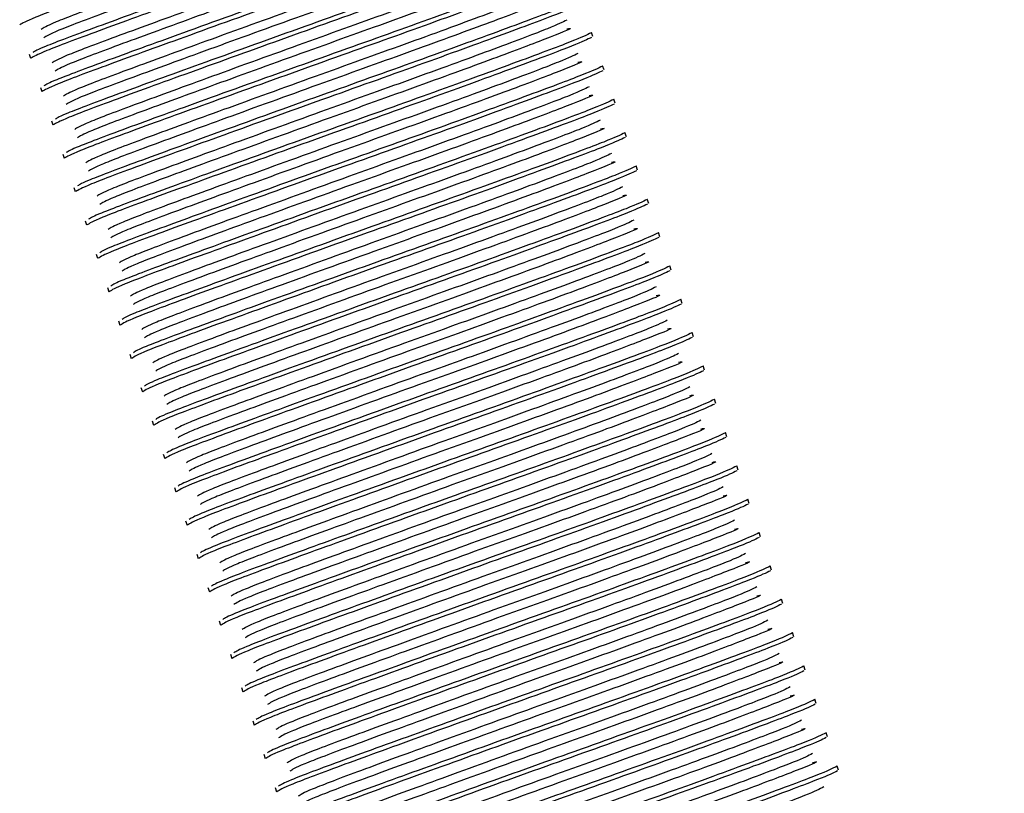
# Model space of a CAD drawing. Header units: millimetres. Extents: x 570 to 981, y 326 to 757.
# Tile 56 of 71: x 643.48 to 646.98, y 699.92 to 702.67. Entities that reach past the tile are written whole.
import ezdxf

# ---------------------------------------------------------------- set-up
doc = ezdxf.new("R2010")
doc.units = ezdxf.units.MM

msp = doc.modelspace()

# ---------------------------------------------------------------- linework, layer by layer
at = {"color": 7, "linetype": 'Continuous', "lineweight": 25}
for p, q in [((645.5195, 702.6123), (645.5145, 702.6271)), ((643.5153, 702.5502), (643.5203, 702.5354)), ((645.5592, 702.4938), (645.5543, 702.5086)), ((643.5551, 702.4317), (643.56, 702.4169)), ((645.599, 702.3753), (645.594, 702.3901)), ((643.5948, 702.3132), (643.5997, 702.2983)), ((645.6387, 702.2567), (645.6337, 702.2716)), ((643.6345, 702.1946), (643.6395, 702.1798)), ((645.6784, 702.1382), (645.6735, 702.153)), ((643.6742, 702.0761), (643.6792, 702.0613)), ((645.7182, 702.0197), (645.7132, 702.0345)), ((643.714, 701.9576), (643.7189, 701.9428)), ((645.7579, 701.9012), (645.7529, 701.916)), ((643.7537, 701.8391), (643.7587, 701.8243)), ((645.7976, 701.7827), (645.7927, 701.7975)), ((643.7934, 701.7206), (643.7984, 701.7058)), ((645.8374, 701.6642), (645.8324, 701.679)), ((643.8332, 701.6021), (643.8381, 701.5872)), ((645.8771, 701.5456), (645.8721, 701.5605)), ((643.8729, 701.4835), (643.8779, 701.4687)), ((645.9168, 701.4271), (645.9118, 701.4419)), ((643.9126, 701.365), (643.9176, 701.3502)), ((645.9565, 701.3086), (645.9516, 701.3234)), ((643.9524, 701.2465), (643.9573, 701.2317)), ((645.9963, 701.1901), (645.9913, 701.2049)), ((643.9921, 701.128), (643.997, 701.1132)), ((646.036, 701.0716), (646.031, 701.0864)), ((644.0318, 701.0095), (644.0368, 700.9946)), ((646.0757, 700.953), (646.0708, 700.9679)), ((644.0715, 700.8909), (644.0765, 700.8761)), ((646.1155, 700.8345), (646.1105, 700.8493)), ((644.1113, 700.7724), (644.1162, 700.7576)), ((646.1552, 700.716), (646.1502, 700.7308)), ((644.151, 700.6539), (644.156, 700.6391)), ((646.1949, 700.5975), (646.19, 700.6123)), ((644.1907, 700.5354), (644.1957, 700.5206)), ((646.2346, 700.479), (646.2297, 700.4938)), ((644.2305, 700.4169), (644.2354, 700.4021)), ((646.2744, 700.3605), (646.2694, 700.3753)), ((644.2702, 700.2984), (644.2752, 700.2835)), ((646.3141, 700.2419), (646.3091, 700.2568)), ((644.3099, 700.1798), (644.3149, 700.165)), ((646.3538, 700.1234), (646.3489, 700.1382)), ((644.3496, 700.0613), (644.3546, 700.0465)), ((646.3936, 700.0049), (646.3886, 700.0197)), ((644.3894, 699.9428), (644.3943, 699.928))]:
    msp.add_line(p, q, dxfattribs=at)
for radius in [85, 84, 82.5]:
    msp.add_circle((654.8022, 671.9007), radius, dxfattribs=at)
at = {"color": 8, "linetype": 'Continuous', "lineweight": 25}
for radius, start, end in [(35.1789, 23.00879, 103.81419), (34.0401, 20.13711, 105.39784)]:
    msp.add_arc((654.8022, 671.9007), radius, start, end, dxfattribs=at)
at = {"color": 7, "linetype": 'Continuous', "lineweight": 25}
msp.add_arc((654.8022, 671.9007), 34, 20.04437, 105.70581, dxfattribs=at)
for points, knots in [([(645.277, 703.3209), (645.2614, 703.3133), (645.2288, 703.2974), (645.0156, 703.2175), (644.7115, 703.1069), (644.3536, 702.9796), (644.0013, 702.8525), (643.7089, 702.7465), (643.5099, 702.6718), (643.4916, 702.6599), (643.4824, 702.654)], [0, 0, 0, 0, 0.11705, 0.244408, 0.371765, 0.495173, 0.62364, 0.748835, 0.87403, 1, 1, 1, 1]), ([(645.2281, 703.2636), (645.2132, 703.2561), (645.1828, 703.2408), (644.9831, 703.1654), (644.7004, 703.062), (644.368, 702.9432), (644.0407, 702.8245), (643.769, 702.7255), (643.5832, 702.6552), (643.5664, 702.6437), (643.5578, 702.6379)], [0, 0, 0, 0, 0.120685, 0.24716, 0.373636, 0.496189, 0.623767, 0.748095, 0.872423, 1, 1, 1, 1]), ([(645.3167, 703.2024), (645.3011, 703.1948), (645.2686, 703.1788), (645.0554, 703.099), (644.7512, 702.9884), (644.3934, 702.861), (644.0411, 702.734), (643.7487, 702.628), (643.5496, 702.5533), (643.5313, 702.5414), (643.5221, 702.5354)], [0, 0, 0, 0, 0.11705, 0.244408, 0.371765, 0.495173, 0.62364, 0.748835, 0.87403, 1, 1, 1, 1]), ([(645.3156, 703.2189), (645.2994, 703.2109), (645.2665, 703.1948), (645.0506, 703.1139), (644.7462, 703.0032), (644.3885, 702.8759), (644.0359, 702.7487), (643.7446, 702.6431), (643.5544, 702.5719), (643.5362, 702.5606), (643.528, 702.5555)], [0, 0, 0, 0, 0.125656, 0.255333, 0.385011, 0.510667, 0.641474, 0.768949, 0.896425, 1, 1, 1, 1]), ([(645.2283, 703.2324), (645.2325, 703.2333), (645.2584, 703.2386), (645.1803, 703.2072), (644.9967, 703.137), (644.7094, 703.0321), (644.3782, 702.9136), (644.0506, 702.7948), (643.779, 702.6958), (643.5932, 702.6255), (643.5763, 702.6141), (643.5677, 702.6082)], [0, 0, 0, 0, 0.0228557, 0.1423842, 0.265739, 0.3890937, 0.5086222, 0.6330513, 0.7543111, 0.8755709, 1, 1, 1, 1]), ([(645.2678, 703.1451), (645.253, 703.1376), (645.2226, 703.1223), (645.0228, 703.0469), (644.7401, 702.9435), (644.4077, 702.8246), (644.0804, 702.706), (643.8087, 702.6069), (643.623, 702.5366), (643.6061, 702.5252), (643.5975, 702.5194)], [0, 0, 0, 0, 0.120685, 0.24716, 0.373636, 0.496189, 0.623767, 0.748095, 0.872423, 1, 1, 1, 1]), ([(645.3553, 703.1004), (645.3391, 703.0924), (645.3062, 703.0762), (645.0903, 702.9954), (644.7859, 702.8847), (644.4282, 702.7574), (644.0756, 702.6302), (643.7843, 702.5246), (643.5942, 702.4534), (643.5759, 702.4421), (643.5677, 702.437)], [0, 0, 0, 0, 0.125656, 0.255333, 0.385011, 0.510667, 0.641474, 0.768949, 0.896425, 1, 1, 1, 1]), ([(645.2681, 703.1139), (645.2722, 703.1148), (645.2982, 703.1201), (645.22, 703.0887), (645.0364, 703.0185), (644.7491, 702.9136), (644.4179, 702.7951), (644.0903, 702.6763), (643.8187, 702.5773), (643.6329, 702.507), (643.616, 702.4955), (643.6075, 702.4897)], [0, 0, 0, 0, 0.0228557, 0.1423842, 0.265739, 0.3890937, 0.5086222, 0.6330513, 0.7543111, 0.8755709, 1, 1, 1, 1]), ([(645.3564, 703.0839), (645.3408, 703.0762), (645.3083, 703.0603), (645.0951, 702.9805), (644.791, 702.8699), (644.4331, 702.7425), (644.0808, 702.6154), (643.7884, 702.5095), (643.5893, 702.4348), (643.571, 702.4229), (643.5619, 702.4169)], [0, 0, 0, 0, 0.11705, 0.244408, 0.371765, 0.495173, 0.62364, 0.748835, 0.87403, 1, 1, 1, 1]), ([(645.3075, 703.0266), (645.2927, 703.0191), (645.2623, 703.0038), (645.0626, 702.9284), (644.7799, 702.825), (644.4474, 702.7061), (644.1202, 702.5874), (643.8485, 702.4884), (643.6627, 702.4181), (643.6458, 702.4067), (643.6373, 702.4008)], [0, 0, 0, 0, 0.120685, 0.24716, 0.373636, 0.496189, 0.623767, 0.748095, 0.872423, 1, 1, 1, 1]), ([(645.3078, 702.9954), (645.312, 702.9963), (645.3379, 703.0016), (645.2598, 702.9701), (645.0762, 702.9), (644.7889, 702.7951), (644.4576, 702.6766), (644.13, 702.5578), (643.8584, 702.4588), (643.6726, 702.3885), (643.6558, 702.377), (643.6472, 702.3712)], [0, 0, 0, 0, 0.022856, 0.142384, 0.265739, 0.389094, 0.508622, 0.633051, 0.754311, 0.875571, 1, 1, 1, 1]), ([(645.3962, 702.9653), (645.3806, 702.9577), (645.348, 702.9418), (645.1348, 702.862), (644.8307, 702.7514), (644.4728, 702.624), (644.1205, 702.4969), (643.8281, 702.391), (643.6291, 702.3163), (643.6108, 702.3044), (643.6016, 702.2984)], [0, 0, 0, 0, 0.11705, 0.244408, 0.371765, 0.495173, 0.62364, 0.748835, 0.87403, 1, 1, 1, 1]), ([(645.3951, 702.9819), (645.3789, 702.9739), (645.3459, 702.9577), (645.1301, 702.8769), (644.8256, 702.7662), (644.4679, 702.6388), (644.1153, 702.5117), (643.8241, 702.4061), (643.6339, 702.3349), (643.6156, 702.3236), (643.6075, 702.3185)], [0, 0, 0, 0, 0.125656, 0.255333, 0.385011, 0.510667, 0.641474, 0.768949, 0.896425, 1, 1, 1, 1]), ([(645.3473, 702.908), (645.3324, 702.9006), (645.302, 702.8853), (645.1023, 702.8099), (644.8196, 702.7065), (644.4872, 702.5876), (644.1599, 702.4689), (643.8882, 702.3699), (643.7024, 702.2996), (643.6855, 702.2881), (643.677, 702.2823)], [0, 0, 0, 0, 0.120685, 0.24716, 0.373636, 0.496189, 0.623767, 0.748095, 0.872423, 1, 1, 1, 1]), ([(645.4348, 702.8633), (645.4186, 702.8554), (645.3856, 702.8392), (645.1698, 702.7583), (644.8654, 702.6477), (644.5077, 702.5203), (644.155, 702.3931), (643.8638, 702.2876), (643.6736, 702.2164), (643.6554, 702.2051), (643.6472, 702.2)], [0, 0, 0, 0, 0.1256558, 0.2553334, 0.3850111, 0.5106669, 0.6414737, 0.7689493, 0.8964249, 1, 1, 1, 1]), ([(645.3475, 702.8769), (645.3517, 702.8777), (645.3776, 702.8831), (645.2995, 702.8516), (645.1159, 702.7814), (644.8286, 702.6765), (644.4973, 702.5581), (644.1698, 702.4393), (643.8981, 702.3403), (643.7124, 702.27), (643.6955, 702.2585), (643.6869, 702.2527)], [0, 0, 0, 0, 0.022856, 0.142384, 0.265739, 0.389094, 0.508622, 0.633051, 0.754311, 0.875571, 1, 1, 1, 1]), ([(645.4359, 702.8468), (645.4203, 702.8392), (645.3878, 702.8233), (645.1746, 702.7434), (644.8704, 702.6329), (644.5125, 702.5055), (644.1603, 702.3784), (643.8679, 702.2725), (643.6688, 702.1977), (643.6505, 702.1859), (643.6413, 702.1799)], [0, 0, 0, 0, 0.11705, 0.244408, 0.371765, 0.495173, 0.62364, 0.748835, 0.87403, 1, 1, 1, 1]), ([(645.387, 702.7895), (645.3722, 702.7821), (645.3418, 702.7668), (645.142, 702.6913), (644.8593, 702.588), (644.5269, 702.4691), (644.1996, 702.3504), (643.9279, 702.2514), (643.7422, 702.1811), (643.7253, 702.1696), (643.7167, 702.1638)], [0, 0, 0, 0, 0.120685, 0.24716, 0.373636, 0.496189, 0.623767, 0.748095, 0.872423, 1, 1, 1, 1]), ([(645.3873, 702.7584), (645.3914, 702.7592), (645.4174, 702.7646), (645.3392, 702.7331), (645.1556, 702.6629), (644.8683, 702.558), (644.5371, 702.4395), (644.2095, 702.3208), (643.9379, 702.2218), (643.7521, 702.1515), (643.7352, 702.14), (643.7267, 702.1342)], [0, 0, 0, 0, 0.022856, 0.142384, 0.265739, 0.389094, 0.508622, 0.633051, 0.754311, 0.875571, 1, 1, 1, 1]), ([(645.4756, 702.7283), (645.46, 702.7207), (645.4275, 702.7048), (645.2143, 702.6249), (644.9101, 702.5144), (644.5523, 702.387), (644.2, 702.2599), (643.9076, 702.1539), (643.7085, 702.0792), (643.6902, 702.0673), (643.681, 702.0614)], [0, 0, 0, 0, 0.11705, 0.244408, 0.371765, 0.495173, 0.62364, 0.748835, 0.87403, 1, 1, 1, 1]), ([(645.4745, 702.7448), (645.4583, 702.7369), (645.4254, 702.7207), (645.2095, 702.6398), (644.9051, 702.5291), (644.5474, 702.4018), (644.1948, 702.2746), (643.9035, 702.169), (643.7133, 702.0978), (643.6951, 702.0865), (643.6869, 702.0815)], [0, 0, 0, 0, 0.125656, 0.255333, 0.385011, 0.510667, 0.641474, 0.768949, 0.896425, 1, 1, 1, 1]), ([(645.4267, 702.671), (645.4119, 702.6635), (645.3815, 702.6483), (645.1818, 702.5728), (644.8991, 702.4694), (644.5666, 702.3506), (644.2394, 702.2319), (643.9677, 702.1329), (643.7819, 702.0626), (643.765, 702.0511), (643.7565, 702.0453)], [0, 0, 0, 0, 0.120685, 0.24716, 0.373636, 0.496189, 0.623767, 0.748095, 0.872423, 1, 1, 1, 1]), ([(645.427, 702.6398), (645.4312, 702.6407), (645.4571, 702.646), (645.3789, 702.6146), (645.1954, 702.5444), (644.9081, 702.4395), (644.5768, 702.321), (644.2492, 702.2022), (643.9776, 702.1033), (643.7918, 702.0329), (643.7749, 702.0215), (643.7664, 702.0157)], [0, 0, 0, 0, 0.022856, 0.142384, 0.265739, 0.389094, 0.508622, 0.633051, 0.754311, 0.875571, 1, 1, 1, 1]), ([(645.5153, 702.6098), (645.4998, 702.6022), (645.4672, 702.5863), (645.254, 702.5064), (644.9499, 702.3958), (644.592, 702.2684), (644.2397, 702.1414), (643.9473, 702.0354), (643.7482, 701.9607), (643.7299, 701.9488), (643.7208, 701.9429)], [0, 0, 0, 0, 0.11705, 0.244408, 0.371765, 0.495173, 0.62364, 0.748835, 0.87403, 1, 1, 1, 1]), ([(645.5143, 702.6263), (645.498, 702.6183), (645.4651, 702.6022), (645.2493, 702.5213), (644.9448, 702.4106), (644.5871, 702.2833), (644.2345, 702.1561), (643.9432, 702.0505), (643.7531, 701.9793), (643.7348, 701.968), (643.7267, 701.963)], [0, 0, 0, 0, 0.125656, 0.255333, 0.385011, 0.510667, 0.641474, 0.768949, 0.896425, 1, 1, 1, 1]), ([(645.4665, 702.5525), (645.4516, 702.545), (645.4212, 702.5297), (645.2215, 702.4543), (644.9388, 702.3509), (644.6063, 702.2321), (644.2791, 702.1134), (644.0074, 702.0144), (643.8216, 701.944), (643.8047, 701.9326), (643.7962, 701.9268)], [0, 0, 0, 0, 0.120685, 0.24716, 0.373636, 0.496189, 0.623767, 0.748095, 0.872423, 1, 1, 1, 1]), ([(645.554, 702.5078), (645.5378, 702.4998), (645.5048, 702.4837), (645.289, 702.4028), (644.9846, 702.2921), (644.6268, 702.1648), (644.2742, 702.0376), (643.983, 701.932), (643.7928, 701.8608), (643.7746, 701.8495), (643.7664, 701.8444)], [0, 0, 0, 0, 0.125656, 0.255333, 0.385011, 0.510667, 0.641474, 0.768949, 0.896425, 1, 1, 1, 1]), ([(645.4667, 702.5213), (645.4709, 702.5222), (645.4968, 702.5275), (645.4187, 702.4961), (645.2351, 702.4259), (644.9478, 702.321), (644.6165, 702.2025), (644.289, 702.0837), (644.0173, 701.9847), (643.8316, 701.9144), (643.8147, 701.9029), (643.8061, 701.8971)], [0, 0, 0, 0, 0.022856, 0.142384, 0.265739, 0.389094, 0.508622, 0.633051, 0.754311, 0.875571, 1, 1, 1, 1]), ([(645.5551, 702.4913), (645.5395, 702.4837), (645.5069, 702.4677), (645.2937, 702.3879), (644.9896, 702.2773), (644.6317, 702.1499), (644.2795, 702.0228), (643.9871, 701.9169), (643.788, 701.8422), (643.7697, 701.8303), (643.7605, 701.8243)], [0, 0, 0, 0, 0.11705, 0.244408, 0.371765, 0.495173, 0.62364, 0.748835, 0.87403, 1, 1, 1, 1]), ([(645.5062, 702.434), (645.4913, 702.4265), (645.4609, 702.4112), (645.2612, 702.3358), (644.9785, 702.2324), (644.6461, 702.1135), (644.3188, 701.9948), (644.0471, 701.8958), (643.8614, 701.8255), (643.8445, 701.8141), (643.8359, 701.8083)], [0, 0, 0, 0, 0.120685, 0.24716, 0.373636, 0.496189, 0.623767, 0.748095, 0.872423, 1, 1, 1, 1]), ([(645.5064, 702.4028), (645.5106, 702.4037), (645.5365, 702.409), (645.4584, 702.3776), (645.2748, 702.3074), (644.9875, 702.2025), (644.6563, 702.084), (644.3287, 701.9652), (644.0571, 701.8662), (643.8713, 701.7959), (643.8544, 701.7844), (643.8458, 701.7786)], [0, 0, 0, 0, 0.022856, 0.142384, 0.265739, 0.389094, 0.508622, 0.633051, 0.754311, 0.875571, 1, 1, 1, 1]), ([(645.5948, 702.3728), (645.5792, 702.3651), (645.5467, 702.3492), (645.3335, 702.2694), (645.0293, 702.1588), (644.6715, 702.0314), (644.3192, 701.9043), (644.0268, 701.7984), (643.8277, 701.7237), (643.8094, 701.7118), (643.8002, 701.7058)], [0, 0, 0, 0, 0.11705, 0.244408, 0.371765, 0.495173, 0.62364, 0.748835, 0.87403, 1, 1, 1, 1]), ([(645.5937, 702.3893), (645.5775, 702.3813), (645.5446, 702.3651), (645.3287, 702.2843), (645.0243, 702.1736), (644.6666, 702.0462), (644.314, 701.9191), (644.0227, 701.8135), (643.8325, 701.7423), (643.8143, 701.731), (643.8061, 701.7259)], [0, 0, 0, 0, 0.125656, 0.255333, 0.385011, 0.510667, 0.641474, 0.768949, 0.896425, 1, 1, 1, 1]), ([(645.5459, 702.3154), (645.5311, 702.308), (645.5007, 702.2927), (645.3009, 702.2173), (645.0183, 702.1139), (644.6858, 701.995), (644.3586, 701.8763), (644.0868, 701.7773), (643.9011, 701.707), (643.8842, 701.6955), (643.8756, 701.6897)], [0, 0, 0, 0, 0.120685, 0.24716, 0.373636, 0.496189, 0.623767, 0.748095, 0.872423, 1, 1, 1, 1]), ([(645.6334, 702.2707), (645.6172, 702.2628), (645.5843, 702.2466), (645.3685, 702.1657), (645.064, 702.0551), (644.7063, 701.9277), (644.3537, 701.8005), (644.0624, 701.695), (643.8723, 701.6238), (643.854, 701.6125), (643.8458, 701.6074)], [0, 0, 0, 0, 0.125656, 0.255333, 0.385011, 0.510667, 0.641474, 0.768949, 0.896425, 1, 1, 1, 1]), ([(645.5462, 702.2843), (645.5503, 702.2851), (645.5763, 702.2905), (645.4981, 702.259), (645.3145, 702.1888), (645.0272, 702.0839), (644.696, 701.9655), (644.3684, 701.8467), (644.0968, 701.7477), (643.911, 701.6774), (643.8941, 701.6659), (643.8856, 701.6601)], [0, 0, 0, 0, 0.022856, 0.142384, 0.265739, 0.389094, 0.508622, 0.633051, 0.754311, 0.875571, 1, 1, 1, 1]), ([(645.6345, 702.2542), (645.6189, 702.2466), (645.5864, 702.2307), (645.3732, 702.1509), (645.0691, 702.0403), (644.7112, 701.9129), (644.3589, 701.7858), (644.0665, 701.6799), (643.8674, 701.6051), (643.8491, 701.5933), (643.84, 701.5873)], [0, 0, 0, 0, 0.11705, 0.244408, 0.371765, 0.495173, 0.62364, 0.748835, 0.87403, 1, 1, 1, 1]), ([(645.5857, 702.1969), (645.5708, 702.1895), (645.5404, 702.1742), (645.3407, 702.0988), (645.058, 701.9954), (644.7255, 701.8765), (644.3983, 701.7578), (644.1266, 701.6588), (643.9408, 701.5885), (643.9239, 701.577), (643.9154, 701.5712)], [0, 0, 0, 0, 0.120685, 0.24716, 0.373636, 0.496189, 0.623767, 0.748095, 0.872423, 1, 1, 1, 1]), ([(645.6732, 702.1522), (645.657, 702.1443), (645.624, 702.1281), (645.4082, 702.0472), (645.1038, 701.9366), (644.746, 701.8092), (644.3934, 701.682), (644.1022, 701.5765), (643.912, 701.5053), (643.8938, 701.4939), (643.8856, 701.4889)], [0, 0, 0, 0, 0.125656, 0.255333, 0.385011, 0.510667, 0.641474, 0.768949, 0.896425, 1, 1, 1, 1]), ([(645.5859, 702.1658), (645.5901, 702.1666), (645.616, 702.172), (645.5379, 702.1405), (645.3543, 702.0703), (645.067, 701.9654), (644.7357, 701.847), (644.4081, 701.7282), (644.1365, 701.6292), (643.9507, 701.5589), (643.9339, 701.5474), (643.9253, 701.5416)], [0, 0, 0, 0, 0.022856, 0.142384, 0.265739, 0.389094, 0.508622, 0.633051, 0.754311, 0.875571, 1, 1, 1, 1]), ([(645.6743, 702.1357), (645.6587, 702.1281), (645.6261, 702.1122), (645.4129, 702.0323), (645.1088, 701.9218), (644.7509, 701.7944), (644.3986, 701.6673), (644.1062, 701.5614), (643.9072, 701.4866), (643.8889, 701.4747), (643.8797, 701.4688)], [0, 0, 0, 0, 0.11705, 0.244408, 0.371765, 0.495173, 0.62364, 0.748835, 0.87403, 1, 1, 1, 1]), ([(645.6254, 702.0784), (645.6105, 702.0709), (645.5801, 702.0557), (645.3804, 701.9802), (645.0977, 701.8768), (644.7653, 701.758), (644.438, 701.6393), (644.1663, 701.5403), (643.9805, 701.47), (643.9637, 701.4585), (643.9551, 701.4527)], [0, 0, 0, 0, 0.120685, 0.24716, 0.373636, 0.496189, 0.623767, 0.748095, 0.872423, 1, 1, 1, 1]), ([(645.6256, 702.0473), (645.6298, 702.0481), (645.6557, 702.0535), (645.5776, 702.022), (645.394, 701.9518), (645.1067, 701.8469), (644.7755, 701.7284), (644.4479, 701.6096), (644.1763, 701.5107), (643.9905, 701.4403), (643.9736, 701.4289), (643.965, 701.4231)], [0, 0, 0, 0, 0.022856, 0.142384, 0.265739, 0.389094, 0.508622, 0.633051, 0.754311, 0.875571, 1, 1, 1, 1]), ([(645.714, 702.0172), (645.6984, 702.0096), (645.6659, 701.9937), (645.4527, 701.9138), (645.1485, 701.8032), (644.7907, 701.6759), (644.4384, 701.5488), (644.146, 701.4428), (643.9469, 701.3681), (643.9286, 701.3562), (643.9194, 701.3503)], [0, 0, 0, 0, 0.11705, 0.244408, 0.371765, 0.495173, 0.62364, 0.748835, 0.87403, 1, 1, 1, 1]), ([(645.7129, 702.0337), (645.6967, 702.0258), (645.6638, 702.0096), (645.4479, 701.9287), (645.1435, 701.818), (644.7858, 701.6907), (644.4332, 701.5635), (644.1419, 701.4579), (643.9517, 701.3867), (643.9335, 701.3754), (643.9253, 701.3704)], [0, 0, 0, 0, 0.125656, 0.255333, 0.385011, 0.510667, 0.641474, 0.768949, 0.896425, 1, 1, 1, 1]), ([(645.6651, 701.9599), (645.6503, 701.9524), (645.6199, 701.9371), (645.4201, 701.8617), (645.1374, 701.7583), (644.805, 701.6395), (644.4777, 701.5208), (644.206, 701.4218), (644.0203, 701.3515), (644.0034, 701.34), (643.9948, 701.3342)], [0, 0, 0, 0, 0.120685, 0.24716, 0.373636, 0.496189, 0.623767, 0.748095, 0.872423, 1, 1, 1, 1]), ([(645.7526, 701.9152), (645.7364, 701.9072), (645.7035, 701.8911), (645.4876, 701.8102), (645.1832, 701.6995), (644.8255, 701.5722), (644.4729, 701.445), (644.1816, 701.3394), (643.9915, 701.2682), (643.9732, 701.2569), (643.965, 701.2518)], [0, 0, 0, 0, 0.125656, 0.255333, 0.385011, 0.510667, 0.641474, 0.768949, 0.896425, 1, 1, 1, 1]), ([(645.6654, 701.9287), (645.6695, 701.9296), (645.6955, 701.9349), (645.6173, 701.9035), (645.4337, 701.8333), (645.1464, 701.7284), (644.8152, 701.6099), (644.4876, 701.4911), (644.216, 701.3921), (644.0302, 701.3218), (644.0133, 701.3104), (644.0048, 701.3046)], [0, 0, 0, 0, 0.022856, 0.142384, 0.265739, 0.389094, 0.508622, 0.633051, 0.754311, 0.875571, 1, 1, 1, 1]), ([(645.7537, 701.8987), (645.7381, 701.8911), (645.7056, 701.8751), (645.4924, 701.7953), (645.1883, 701.6847), (644.8304, 701.5573), (644.4781, 701.4303), (644.1857, 701.3243), (643.9866, 701.2496), (643.9683, 701.2377), (643.9592, 701.2317)], [0, 0, 0, 0, 0.11705, 0.244408, 0.371765, 0.495173, 0.62364, 0.748835, 0.87403, 1, 1, 1, 1]), ([(645.7048, 701.8414), (645.69, 701.8339), (645.6596, 701.8186), (645.4599, 701.7432), (645.1772, 701.6398), (644.8447, 701.5209), (644.5175, 701.4023), (644.2458, 701.3032), (644.06, 701.2329), (644.0431, 701.2215), (644.0346, 701.2157)], [0, 0, 0, 0, 0.120685, 0.24716, 0.373636, 0.496189, 0.623767, 0.748095, 0.872423, 1, 1, 1, 1]), ([(645.7051, 701.8102), (645.7093, 701.8111), (645.7352, 701.8164), (645.6571, 701.785), (645.4735, 701.7148), (645.1862, 701.6099), (644.8549, 701.4914), (644.5273, 701.3726), (644.2557, 701.2736), (644.0699, 701.2033), (644.053, 701.1918), (644.0445, 701.186)], [0, 0, 0, 0, 0.0228557, 0.1423842, 0.265739, 0.3890937, 0.5086222, 0.6330513, 0.7543111, 0.8755709, 1, 1, 1, 1]), ([(645.7935, 701.7802), (645.7779, 701.7725), (645.7453, 701.7566), (645.5321, 701.6768), (645.228, 701.5662), (644.8701, 701.4388), (644.5178, 701.3117), (644.2254, 701.2058), (644.0264, 701.1311), (644.0081, 701.1192), (643.9989, 701.1132)], [0, 0, 0, 0, 0.11705, 0.244408, 0.371765, 0.495173, 0.62364, 0.748835, 0.87403, 1, 1, 1, 1]), ([(645.7924, 701.7967), (645.7762, 701.7887), (645.7432, 701.7725), (645.5274, 701.6917), (645.2229, 701.581), (644.8652, 701.4537), (644.5126, 701.3265), (644.2214, 701.2209), (644.0312, 701.1497), (644.0129, 701.1384), (644.0048, 701.1333)], [0, 0, 0, 0, 0.125656, 0.255333, 0.385011, 0.510667, 0.641474, 0.768949, 0.896425, 1, 1, 1, 1]), ([(645.7446, 701.7229), (645.7297, 701.7154), (645.6993, 701.7001), (645.4996, 701.6247), (645.2169, 701.5213), (644.8845, 701.4024), (644.5572, 701.2837), (644.2855, 701.1847), (644.0997, 701.1144), (644.0828, 701.103), (644.0743, 701.0971)], [0, 0, 0, 0, 0.1206845, 0.2471604, 0.3736364, 0.4961892, 0.6237666, 0.7480946, 0.8724226, 1, 1, 1, 1]), ([(645.8332, 701.6616), (645.8176, 701.654), (645.785, 701.6381), (645.5718, 701.5583), (645.2677, 701.4477), (644.9098, 701.3203), (644.5576, 701.1932), (644.2652, 701.0873), (644.0661, 701.0126), (644.0478, 701.0007), (644.0386, 700.9947)], [0, 0, 0, 0, 0.11705, 0.244408, 0.371765, 0.495173, 0.62364, 0.748835, 0.87403, 1, 1, 1, 1]), ([(645.8321, 701.6782), (645.8159, 701.6702), (645.7829, 701.654), (645.5671, 701.5732), (645.2627, 701.4625), (644.905, 701.3351), (644.5523, 701.208), (644.2611, 701.1024), (644.0709, 701.0312), (644.0527, 701.0199), (644.0445, 701.0148)], [0, 0, 0, 0, 0.125656, 0.255333, 0.385011, 0.510667, 0.641474, 0.768949, 0.896425, 1, 1, 1, 1]), ([(645.7448, 701.6917), (645.749, 701.6926), (645.7749, 701.6979), (645.6968, 701.6664), (645.5132, 701.5963), (645.2259, 701.4914), (644.8946, 701.3729), (644.5671, 701.2541), (644.2954, 701.1551), (644.1097, 701.0848), (644.0928, 701.0733), (644.0842, 701.0675)], [0, 0, 0, 0, 0.022856, 0.142384, 0.265739, 0.389094, 0.508622, 0.633051, 0.754311, 0.875571, 1, 1, 1, 1]), ([(645.7843, 701.6043), (645.7695, 701.5969), (645.7391, 701.5816), (645.5393, 701.5062), (645.2566, 701.4028), (644.9242, 701.2839), (644.5969, 701.1652), (644.3252, 701.0662), (644.1395, 700.9959), (644.1226, 700.9844), (644.114, 700.9786)], [0, 0, 0, 0, 0.120685, 0.24716, 0.373636, 0.496189, 0.623767, 0.748095, 0.872423, 1, 1, 1, 1]), ([(645.8718, 701.5596), (645.8556, 701.5517), (645.8227, 701.5355), (645.6068, 701.4546), (645.3024, 701.344), (644.9447, 701.2166), (644.5921, 701.0894), (644.3008, 700.9839), (644.1106, 700.9127), (644.0924, 700.9014), (644.0842, 700.8963)], [0, 0, 0, 0, 0.125656, 0.255333, 0.385011, 0.510667, 0.641474, 0.768949, 0.896425, 1, 1, 1, 1]), ([(645.7846, 701.5732), (645.7887, 701.574), (645.8147, 701.5794), (645.7365, 701.5479), (645.5529, 701.4777), (645.2656, 701.3728), (644.9344, 701.2544), (644.6068, 701.1356), (644.3352, 701.0366), (644.1494, 700.9663), (644.1325, 700.9548), (644.124, 700.949)], [0, 0, 0, 0, 0.022856, 0.142384, 0.265739, 0.389094, 0.508622, 0.633051, 0.754311, 0.875571, 1, 1, 1, 1]), ([(645.8729, 701.5431), (645.8573, 701.5355), (645.8248, 701.5196), (645.6116, 701.4397), (645.3074, 701.3292), (644.9496, 701.2018), (644.5973, 701.0747), (644.3049, 700.9688), (644.1058, 700.894), (644.0875, 700.8822), (644.0783, 700.8762)], [0, 0, 0, 0, 0.1170501, 0.2444077, 0.3717653, 0.495173, 0.6236396, 0.7488346, 0.8740296, 1, 1, 1, 1]), ([(645.824, 701.4858), (645.8092, 701.4784), (645.7788, 701.4631), (645.5791, 701.3876), (645.2964, 701.2843), (644.9639, 701.1654), (644.6367, 701.0467), (644.365, 700.9477), (644.1792, 700.8774), (644.1623, 700.8659), (644.1538, 700.8601)], [0, 0, 0, 0, 0.120685, 0.24716, 0.373636, 0.496189, 0.623767, 0.748095, 0.872423, 1, 1, 1, 1]), ([(645.8243, 701.4547), (645.8284, 701.4555), (645.8544, 701.4609), (645.7762, 701.4294), (645.5926, 701.3592), (645.3054, 701.2543), (644.9741, 701.1358), (644.6465, 701.0171), (644.3749, 700.9181), (644.1891, 700.8478), (644.1722, 700.8363), (644.1637, 700.8305)], [0, 0, 0, 0, 0.022856, 0.142384, 0.265739, 0.389094, 0.508622, 0.633051, 0.754311, 0.875571, 1, 1, 1, 1]), ([(645.9126, 701.4246), (645.8971, 701.417), (645.8645, 701.4011), (645.6513, 701.3212), (645.3472, 701.2107), (644.9893, 701.0833), (644.637, 700.9562), (644.3446, 700.8502), (644.1455, 700.7755), (644.1272, 700.7636), (644.1181, 700.7577)], [0, 0, 0, 0, 0.11705, 0.244408, 0.371765, 0.495173, 0.62364, 0.748835, 0.87403, 1, 1, 1, 1]), ([(645.9116, 701.4411), (645.8953, 701.4332), (645.8624, 701.417), (645.6466, 701.3361), (645.3421, 701.2254), (644.9844, 701.0981), (644.6318, 700.9709), (644.3405, 700.8654), (644.1504, 700.7941), (644.1321, 700.7828), (644.124, 700.7778)], [0, 0, 0, 0, 0.1256558, 0.2553334, 0.3850111, 0.5106669, 0.6414737, 0.7689493, 0.8964249, 1, 1, 1, 1]), ([(645.8638, 701.3673), (645.8489, 701.3598), (645.8185, 701.3446), (645.6188, 701.2691), (645.3361, 701.1657), (645.0036, 701.0469), (644.6764, 700.9282), (644.4047, 700.8292), (644.2189, 700.7589), (644.202, 700.7474), (644.1935, 700.7416)], [0, 0, 0, 0, 0.120685, 0.24716, 0.373636, 0.496189, 0.623767, 0.748095, 0.872423, 1, 1, 1, 1]), ([(645.9513, 701.3226), (645.9351, 701.3146), (645.9021, 701.2985), (645.6863, 701.2176), (645.3819, 701.1069), (645.0241, 700.9796), (644.6715, 700.8524), (644.3803, 700.7468), (644.1901, 700.6756), (644.1719, 700.6643), (644.1637, 700.6593)], [0, 0, 0, 0, 0.125656, 0.255333, 0.385011, 0.510667, 0.641474, 0.768949, 0.896425, 1, 1, 1, 1]), ([(645.864, 701.3361), (645.8682, 701.337), (645.8941, 701.3423), (645.816, 701.3109), (645.6324, 701.2407), (645.3451, 701.1358), (645.0138, 701.0173), (644.6863, 700.8985), (644.4146, 700.7996), (644.2289, 700.7292), (644.212, 700.7178), (644.2034, 700.712)], [0, 0, 0, 0, 0.022856, 0.142384, 0.265739, 0.389094, 0.508622, 0.633051, 0.754311, 0.875571, 1, 1, 1, 1]), ([(645.9524, 701.3061), (645.9368, 701.2985), (645.9042, 701.2826), (645.691, 701.2027), (645.3869, 701.0921), (645.029, 700.9647), (644.6767, 700.8377), (644.3844, 700.7317), (644.1853, 700.657), (644.167, 700.6451), (644.1578, 700.6392)], [0, 0, 0, 0, 0.11705, 0.244408, 0.371765, 0.495173, 0.62364, 0.748835, 0.87403, 1, 1, 1, 1]), ([(645.9035, 701.2488), (645.8886, 701.2413), (645.8582, 701.226), (645.6585, 701.1506), (645.3758, 701.0472), (645.0434, 700.9284), (644.7161, 700.8097), (644.4444, 700.7107), (644.2587, 700.6403), (644.2418, 700.6289), (644.2332, 700.6231)], [0, 0, 0, 0, 0.120685, 0.24716, 0.373636, 0.496189, 0.623767, 0.748095, 0.872423, 1, 1, 1, 1]), ([(645.9037, 701.2176), (645.9079, 701.2185), (645.9338, 701.2238), (645.8557, 701.1924), (645.6721, 701.1222), (645.3848, 701.0173), (645.0536, 700.8988), (644.726, 700.78), (644.4544, 700.681), (644.2686, 700.6107), (644.2517, 700.5992), (644.2431, 700.5934)], [0, 0, 0, 0, 0.022856, 0.142384, 0.265739, 0.389094, 0.508622, 0.633051, 0.754311, 0.875571, 1, 1, 1, 1]), ([(645.9921, 701.1876), (645.9765, 701.18), (645.944, 701.164), (645.7308, 701.0842), (645.4266, 700.9736), (645.0688, 700.8462), (644.7165, 700.7191), (644.4241, 700.6132), (644.225, 700.5385), (644.2067, 700.5266), (644.1975, 700.5206)], [0, 0, 0, 0, 0.11705, 0.244408, 0.371765, 0.495173, 0.62364, 0.748835, 0.87403, 1, 1, 1, 1]), ([(645.991, 701.2041), (645.9748, 701.1961), (645.9419, 701.18), (645.726, 701.0991), (645.4216, 700.9884), (645.0639, 700.8611), (644.7113, 700.7339), (644.42, 700.6283), (644.2298, 700.5571), (644.2116, 700.5458), (644.2034, 700.5407)], [0, 0, 0, 0, 0.1256558, 0.2553334, 0.3850111, 0.5106669, 0.6414737, 0.7689493, 0.8964249, 1, 1, 1, 1]), ([(645.9432, 701.1303), (645.9284, 701.1228), (645.898, 701.1075), (645.6982, 701.0321), (645.4156, 700.9287), (645.0831, 700.8098), (644.7559, 700.6911), (644.4841, 700.5921), (644.2984, 700.5218), (644.2815, 700.5104), (644.2729, 700.5046)], [0, 0, 0, 0, 0.1206845, 0.2471604, 0.3736364, 0.4961892, 0.6237666, 0.7480946, 0.8724226, 1, 1, 1, 1]), ([(645.9435, 701.0991), (645.9476, 701.1), (645.9736, 701.1053), (645.8954, 701.0739), (645.7118, 701.0037), (645.4245, 700.8988), (645.0933, 700.7803), (644.7657, 700.6615), (644.4941, 700.5625), (644.3083, 700.4922), (644.2914, 700.4807), (644.2829, 700.4749)], [0, 0, 0, 0, 0.022856, 0.142384, 0.265739, 0.389094, 0.508622, 0.633051, 0.754311, 0.875571, 1, 1, 1, 1]), ([(646.0318, 701.0691), (646.0162, 701.0614), (645.9837, 701.0455), (645.7705, 700.9657), (645.4664, 700.8551), (645.1085, 700.7277), (644.7562, 700.6006), (644.4638, 700.4947), (644.2647, 700.42), (644.2464, 700.4081), (644.2373, 700.4021)], [0, 0, 0, 0, 0.11705, 0.244408, 0.371765, 0.495173, 0.62364, 0.748835, 0.87403, 1, 1, 1, 1]), ([(646.0307, 701.0856), (646.0145, 701.0776), (645.9816, 701.0614), (645.7657, 700.9806), (645.4613, 700.8699), (645.1036, 700.7425), (644.751, 700.6154), (644.4597, 700.5098), (644.2696, 700.4386), (644.2513, 700.4273), (644.2431, 700.4222)], [0, 0, 0, 0, 0.1256558, 0.2553334, 0.3850111, 0.5106669, 0.6414737, 0.7689493, 0.8964249, 1, 1, 1, 1]), ([(645.9829, 701.0117), (645.9681, 701.0043), (645.9377, 700.989), (645.738, 700.9136), (645.4553, 700.8102), (645.1228, 700.6913), (644.7956, 700.5726), (644.5239, 700.4736), (644.3381, 700.4033), (644.3212, 700.3918), (644.3127, 700.386)], [0, 0, 0, 0, 0.120685, 0.24716, 0.373636, 0.496189, 0.623767, 0.748095, 0.872423, 1, 1, 1, 1]), ([(646.0705, 700.967), (646.0543, 700.9591), (646.0213, 700.9429), (645.8055, 700.862), (645.5011, 700.7514), (645.1433, 700.624), (644.7907, 700.4968), (644.4995, 700.3913), (644.3093, 700.3201), (644.291, 700.3088), (644.2829, 700.3037)], [0, 0, 0, 0, 0.125656, 0.255333, 0.385011, 0.510667, 0.641474, 0.768949, 0.896425, 1, 1, 1, 1]), ([(645.9832, 700.9806), (645.9874, 700.9815), (646.0133, 700.9868), (645.9352, 700.9553), (645.7516, 700.8851), (645.4643, 700.7802), (645.133, 700.6618), (644.8054, 700.543), (644.5338, 700.444), (644.348, 700.3737), (644.3312, 700.3622), (644.3226, 700.3564)], [0, 0, 0, 0, 0.022856, 0.142384, 0.265739, 0.389094, 0.508622, 0.633051, 0.754311, 0.875571, 1, 1, 1, 1]), ([(646.0716, 700.9505), (646.056, 700.9429), (646.0234, 700.927), (645.8102, 700.8472), (645.5061, 700.7366), (645.1482, 700.6092), (644.7959, 700.4821), (644.5035, 700.3762), (644.3045, 700.3014), (644.2862, 700.2896), (644.277, 700.2836)], [0, 0, 0, 0, 0.11705, 0.244408, 0.371765, 0.495173, 0.62364, 0.748835, 0.87403, 1, 1, 1, 1]), ([(646.0227, 700.8932), (646.0078, 700.8858), (645.9774, 700.8705), (645.7777, 700.7951), (645.495, 700.6917), (645.1626, 700.5728), (644.8353, 700.4541), (644.5636, 700.3551), (644.3778, 700.2848), (644.361, 700.2733), (644.3524, 700.2675)], [0, 0, 0, 0, 0.1206845, 0.2471604, 0.3736364, 0.4961892, 0.6237666, 0.7480946, 0.8724226, 1, 1, 1, 1]), ([(646.0229, 700.8621), (646.0271, 700.8629), (646.053, 700.8683), (645.9749, 700.8368), (645.7913, 700.7666), (645.504, 700.6617), (645.1728, 700.5433), (644.8452, 700.4245), (644.5735, 700.3255), (644.3878, 700.2552), (644.3709, 700.2437), (644.3623, 700.2379)], [0, 0, 0, 0, 0.022856, 0.142384, 0.265739, 0.389094, 0.508622, 0.633051, 0.754311, 0.875571, 1, 1, 1, 1]), ([(646.1113, 700.832), (646.0957, 700.8244), (646.0632, 700.8085), (645.85, 700.7286), (645.5458, 700.6181), (645.188, 700.4907), (644.8357, 700.3636), (644.5433, 700.2577), (644.3442, 700.1829), (644.3259, 700.171), (644.3167, 700.1651)], [0, 0, 0, 0, 0.11705, 0.244408, 0.371765, 0.495173, 0.62364, 0.748835, 0.87403, 1, 1, 1, 1]), ([(646.1102, 700.8485), (646.094, 700.8406), (646.0611, 700.8244), (645.8452, 700.7435), (645.5408, 700.6329), (645.1831, 700.5055), (644.8305, 700.3783), (644.5392, 700.2728), (644.349, 700.2016), (644.3308, 700.1903), (644.3226, 700.1852)], [0, 0, 0, 0, 0.1256558, 0.2553334, 0.3850111, 0.5106669, 0.6414737, 0.7689493, 0.8964249, 1, 1, 1, 1]), ([(646.0624, 700.7747), (646.0476, 700.7672), (646.0172, 700.752), (645.8174, 700.6765), (645.5347, 700.5731), (645.2023, 700.4543), (644.875, 700.3356), (644.6033, 700.2366), (644.4176, 700.1663), (644.4007, 700.1548), (644.3921, 700.149)], [0, 0, 0, 0, 0.120685, 0.24716, 0.373636, 0.496189, 0.623767, 0.748095, 0.872423, 1, 1, 1, 1]), ([(646.1499, 700.73), (646.1337, 700.7221), (646.1008, 700.7059), (645.8849, 700.625), (645.5805, 700.5143), (645.2228, 700.387), (644.8702, 700.2598), (644.5789, 700.1542), (644.3888, 700.083), (644.3705, 700.0717), (644.3623, 700.0667)], [0, 0, 0, 0, 0.125656, 0.255333, 0.385011, 0.510667, 0.641474, 0.768949, 0.896425, 1, 1, 1, 1]), ([(646.0627, 700.7436), (646.0668, 700.7444), (646.0928, 700.7498), (646.0146, 700.7183), (645.831, 700.6481), (645.5437, 700.5432), (645.2125, 700.4247), (644.8849, 700.3059), (644.6133, 700.207), (644.4275, 700.1366), (644.4106, 700.1252), (644.4021, 700.1194)], [0, 0, 0, 0, 0.0228557, 0.1423842, 0.265739, 0.3890937, 0.5086222, 0.6330513, 0.7543111, 0.8755709, 1, 1, 1, 1]), ([(646.151, 700.7135), (646.1354, 700.7059), (646.1029, 700.69), (645.8897, 700.6101), (645.5856, 700.4995), (645.2277, 700.3722), (644.8754, 700.2451), (644.583, 700.1391), (644.3839, 700.0644), (644.3656, 700.0525), (644.3564, 700.0466)], [0, 0, 0, 0, 0.11705, 0.244408, 0.371765, 0.495173, 0.62364, 0.748835, 0.87403, 1, 1, 1, 1]), ([(646.1021, 700.6562), (646.0873, 700.6487), (646.0569, 700.6334), (645.8572, 700.558), (645.5745, 700.4546), (645.242, 700.3358), (644.9148, 700.2171), (644.6431, 700.1181), (644.4573, 700.0478), (644.4404, 700.0363), (644.4319, 700.0305)], [0, 0, 0, 0, 0.120685, 0.24716, 0.373636, 0.496189, 0.623767, 0.748095, 0.872423, 1, 1, 1, 1]), ([(646.1897, 700.6115), (646.1735, 700.6035), (646.1405, 700.5874), (645.9247, 700.5065), (645.6202, 700.3958), (645.2625, 700.2685), (644.9099, 700.1413), (644.6186, 700.0357), (644.4285, 699.9645), (644.4102, 699.9532), (644.4021, 699.9481)], [0, 0, 0, 0, 0.1256558, 0.2553334, 0.3850111, 0.5106669, 0.6414737, 0.7689493, 0.8964249, 1, 1, 1, 1]), ([(646.1024, 700.625), (646.1066, 700.6259), (646.1325, 700.6312), (646.0543, 700.5998), (645.8708, 700.5296), (645.5835, 700.4247), (645.2522, 700.3062), (644.9246, 700.1874), (644.653, 700.0884), (644.4672, 700.0181), (644.4503, 700.0067), (644.4418, 700.0009)], [0, 0, 0, 0, 0.022856, 0.142384, 0.265739, 0.389094, 0.508622, 0.633051, 0.754311, 0.875571, 1, 1, 1, 1]), ([(646.1908, 700.595), (646.1752, 700.5874), (646.1426, 700.5714), (645.9294, 700.4916), (645.6253, 700.381), (645.2674, 700.2536), (644.9151, 700.1266), (644.6227, 700.0206), (644.4237, 699.9459), (644.4054, 699.934), (644.3962, 699.9281)], [0, 0, 0, 0, 0.1170501, 0.2444077, 0.3717653, 0.495173, 0.6236396, 0.7488346, 0.8740296, 1, 1, 1, 1]), ([(646.1419, 700.5377), (646.127, 700.5302), (646.0966, 700.5149), (645.8969, 700.4395), (645.6142, 700.3361), (645.2817, 700.2172), (644.9545, 700.0986), (644.6828, 699.9995), (644.497, 699.9292), (644.4801, 699.9178), (644.4716, 699.912)], [0, 0, 0, 0, 0.120685, 0.24716, 0.373636, 0.496189, 0.623767, 0.748095, 0.872423, 1, 1, 1, 1]), ([(646.1421, 700.5065), (646.1463, 700.5074), (646.1722, 700.5127), (646.0941, 700.4813), (645.9105, 700.4111), (645.6232, 700.3062), (645.2919, 700.1877), (644.9644, 700.0689), (644.6927, 699.9699), (644.507, 699.8996), (644.4901, 699.8881), (644.4815, 699.8823)], [0, 0, 0, 0, 0.0228557, 0.1423842, 0.265739, 0.3890937, 0.5086222, 0.6330513, 0.7543111, 0.8755709, 1, 1, 1, 1]), ([(646.2305, 700.4765), (646.2149, 700.4688), (646.1823, 700.4529), (645.9691, 700.3731), (645.665, 700.2625), (645.3071, 700.1351), (644.9549, 700.008), (644.6625, 699.9021), (644.4634, 699.8274), (644.4451, 699.8155), (644.4359, 699.8095)], [0, 0, 0, 0, 0.11705, 0.244408, 0.371765, 0.495173, 0.62364, 0.748835, 0.87403, 1, 1, 1, 1]), ([(646.2294, 700.493), (646.2132, 700.485), (646.1802, 700.4688), (645.9644, 700.388), (645.66, 700.2773), (645.3023, 700.15), (644.9496, 700.0228), (644.6584, 699.9172), (644.4682, 699.846), (644.45, 699.8347), (644.4418, 699.8296)], [0, 0, 0, 0, 0.125656, 0.255333, 0.385011, 0.510667, 0.641474, 0.768949, 0.896425, 1, 1, 1, 1]), ([(646.1816, 700.4192), (646.1668, 700.4117), (646.1363, 700.3964), (645.9366, 700.321), (645.6539, 700.2176), (645.3215, 700.0987), (644.9942, 699.98), (644.7225, 699.881), (644.5368, 699.8107), (644.5199, 699.7993), (644.5113, 699.7934)], [0, 0, 0, 0, 0.120685, 0.24716, 0.373636, 0.496189, 0.623767, 0.748095, 0.872423, 1, 1, 1, 1]), ([(646.2691, 700.3745), (646.2529, 700.3665), (646.22, 700.3503), (646.0041, 700.2695), (645.6997, 700.1588), (645.342, 700.0314), (644.9894, 699.9043), (644.6981, 699.7987), (644.5079, 699.7275), (644.4897, 699.7162), (644.4815, 699.7111)], [0, 0, 0, 0, 0.125656, 0.255333, 0.385011, 0.510667, 0.641474, 0.768949, 0.896425, 1, 1, 1, 1]), ([(646.1819, 700.388), (646.186, 700.3889), (646.212, 700.3942), (646.1338, 700.3627), (645.9502, 700.2926), (645.6629, 700.1877), (645.3317, 700.0692), (645.0041, 699.9504), (644.7325, 699.8514), (644.5467, 699.7811), (644.5298, 699.7696), (644.5213, 699.7638)], [0, 0, 0, 0, 0.022856, 0.142384, 0.265739, 0.389094, 0.508622, 0.633051, 0.754311, 0.875571, 1, 1, 1, 1]), ([(646.2702, 700.3579), (646.2546, 700.3503), (646.2221, 700.3344), (646.0089, 700.2546), (645.7047, 700.144), (645.3469, 700.0166), (644.9946, 699.8895), (644.7022, 699.7836), (644.5031, 699.7089), (644.4848, 699.697), (644.4756, 699.691)], [0, 0, 0, 0, 0.1170501, 0.2444077, 0.3717653, 0.495173, 0.6236396, 0.7488346, 0.8740296, 1, 1, 1, 1]), ([(646.2213, 700.3006), (646.2065, 700.2932), (646.1761, 700.2779), (645.9764, 700.2025), (645.6937, 700.0991), (645.3612, 699.9802), (645.034, 699.8615), (644.7622, 699.7625), (644.5765, 699.6922), (644.5596, 699.6807), (644.5511, 699.6749)], [0, 0, 0, 0, 0.120685, 0.24716, 0.373636, 0.496189, 0.623767, 0.748095, 0.872423, 1, 1, 1, 1]), ([(646.2216, 700.2695), (646.2257, 700.2703), (646.2517, 700.2757), (646.1735, 700.2442), (645.9899, 700.174), (645.7027, 700.0691), (645.3714, 699.9507), (645.0438, 699.8319), (644.7722, 699.7329), (644.5864, 699.6626), (644.5695, 699.6511), (644.561, 699.6453)], [0, 0, 0, 0, 0.022856, 0.142384, 0.265739, 0.389094, 0.508622, 0.633051, 0.754311, 0.875571, 1, 1, 1, 1]), ([(646.3099, 700.2394), (646.2944, 700.2318), (646.2618, 700.2159), (646.0486, 700.136), (645.7445, 700.0255), (645.3866, 699.8981), (645.0343, 699.771), (644.7419, 699.6651), (644.5428, 699.5903), (644.5245, 699.5785), (644.5154, 699.5725)], [0, 0, 0, 0, 0.11705, 0.244408, 0.371765, 0.495173, 0.62364, 0.748835, 0.87403, 1, 1, 1, 1]), ([(646.3089, 700.2559), (646.2926, 700.248), (646.2597, 700.2318), (646.0439, 700.1509), (645.7394, 700.0403), (645.3817, 699.9129), (645.0291, 699.7857), (644.7378, 699.6802), (644.5477, 699.609), (644.5294, 699.5977), (644.5212, 699.5926)], [0, 0, 0, 0, 0.125656, 0.255333, 0.385011, 0.510667, 0.641474, 0.768949, 0.896425, 1, 1, 1, 1]), ([(646.2611, 700.1821), (646.2462, 700.1747), (646.2158, 700.1594), (646.0161, 700.0839), (645.7334, 699.9806), (645.4009, 699.8617), (645.0737, 699.743), (644.802, 699.644), (644.6162, 699.5737), (644.5993, 699.5622), (644.5908, 699.5564)], [0, 0, 0, 0, 0.120685, 0.24716, 0.373636, 0.496189, 0.623767, 0.748095, 0.872423, 1, 1, 1, 1]), ([(646.3497, 700.1209), (646.3341, 700.1133), (646.3015, 700.0974), (646.0883, 700.0175), (645.7842, 699.907), (645.4263, 699.7796), (645.074, 699.6525), (644.7817, 699.5465), (644.5826, 699.4718), (644.5643, 699.4599), (644.5551, 699.454)], [0, 0, 0, 0, 0.11705, 0.244408, 0.371765, 0.495173, 0.62364, 0.748835, 0.87403, 1, 1, 1, 1]), ([(646.3486, 700.1374), (646.3324, 700.1295), (646.2994, 700.1133), (646.0836, 700.0324), (645.7792, 699.9217), (645.4214, 699.7944), (645.0688, 699.6672), (644.7776, 699.5617), (644.5874, 699.4904), (644.5692, 699.4791), (644.561, 699.4741)], [0, 0, 0, 0, 0.125656, 0.255333, 0.385011, 0.510667, 0.641474, 0.768949, 0.896425, 1, 1, 1, 1]), ([(646.2613, 700.151), (646.2655, 700.1518), (646.2914, 700.1572), (646.2133, 700.1257), (646.0297, 700.0555), (645.7424, 699.9506), (645.4111, 699.8321), (645.0836, 699.7134), (644.8119, 699.6144), (644.6262, 699.5441), (644.6093, 699.5326), (644.6007, 699.5268)], [0, 0, 0, 0, 0.022856, 0.142384, 0.265739, 0.389094, 0.508622, 0.633051, 0.754311, 0.875571, 1, 1, 1, 1]), ([(646.3008, 700.0636), (646.2859, 700.0561), (646.2555, 700.0409), (646.0558, 699.9654), (645.7731, 699.862), (645.4407, 699.7432), (645.1134, 699.6245), (644.8417, 699.5255), (644.656, 699.4552), (644.6391, 699.4437), (644.6305, 699.4379)], [0, 0, 0, 0, 0.120685, 0.24716, 0.373636, 0.496189, 0.623767, 0.748095, 0.872423, 1, 1, 1, 1]), ([(646.3883, 700.0189), (646.3721, 700.0109), (646.3392, 699.9948), (646.1233, 699.9139), (645.8189, 699.8032), (645.4612, 699.6759), (645.1086, 699.5487), (644.8173, 699.4431), (644.6271, 699.3719), (644.6089, 699.3606), (644.6007, 699.3556)], [0, 0, 0, 0, 0.1256558, 0.2553334, 0.3850111, 0.5106669, 0.6414737, 0.7689493, 0.8964249, 1, 1, 1, 1]), ([(646.301, 700.0324), (646.3052, 700.0333), (646.3311, 700.0386), (646.253, 700.0072), (646.0694, 699.937), (645.7821, 699.8321), (645.4509, 699.7136), (645.1233, 699.5948), (644.8517, 699.4959), (644.6659, 699.4255), (644.649, 699.4141), (644.6404, 699.4083)], [0, 0, 0, 0, 0.022856, 0.142384, 0.265739, 0.389094, 0.508622, 0.633051, 0.754311, 0.875571, 1, 1, 1, 1]), ([(646.3894, 700.0024), (646.3738, 699.9948), (646.3413, 699.9789), (646.1281, 699.899), (645.8239, 699.7884), (645.4661, 699.661), (645.1138, 699.534), (644.8214, 699.428), (644.6223, 699.3533), (644.604, 699.3414), (644.5948, 699.3355)], [0, 0, 0, 0, 0.1170501, 0.2444077, 0.3717653, 0.495173, 0.6236396, 0.7488346, 0.8740296, 1, 1, 1, 1]), ([(646.3405, 699.9451), (646.3257, 699.9376), (646.2953, 699.9223), (646.0955, 699.8469), (645.8129, 699.7435), (645.4804, 699.6247), (645.1531, 699.506), (644.8814, 699.407), (644.6957, 699.3366), (644.6788, 699.3252), (644.6702, 699.3194)], [0, 0, 0, 0, 0.120685, 0.24716, 0.373636, 0.496189, 0.623767, 0.748095, 0.872423, 1, 1, 1, 1])]:
    msp.add_open_spline(points, degree=3, knots=knots, dxfattribs=at)

doc.saveas('drawing.dxf')
